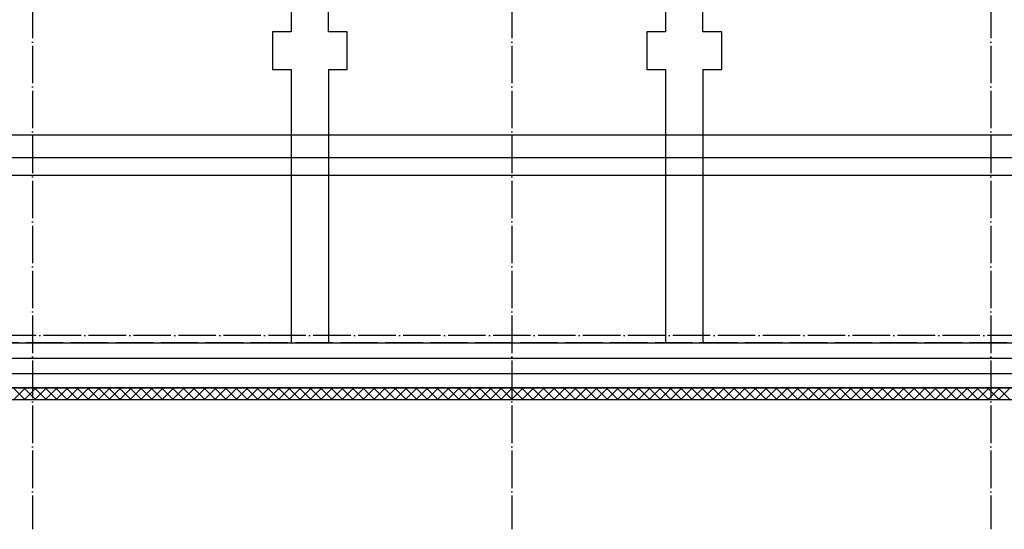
# Model space of a CAD drawing. Extents: x -34050 to 15826, y -13300 to 25096.
# Tile 25 of 40: x -18927 to -12353, y 9166 to 12566. Entities that reach past the tile are written whole.
import ezdxf

# ---------------------------------------------------------------- set-up
doc = ezdxf.new("R2010")
doc.units = 0
doc.header["$MEASUREMENT"] = 0
doc.linetypes.add('DASHDOT', pattern=[300, 250, -25, 0, -25])
doc.layers.add('LAYER01', color=7, linetype='CONTINUOUS')
doc.layers.add('LAYER23', color=5, linetype='CONTINUOUS')

msp = doc.modelspace()

# ---------------------------------------------------------------- linework, layer by layer
at = {"layer": 'LAYER01', "color": 1, "linetype": 'DASHDOT'}
for p, q in [((-18842.24855, 24695.813), (-18842.24855, 9165.7509)), ((-15642.24855, 24695.813), (-15642.24855, 9165.7509)), ((-12442.2493, 24695.813), (-12442.2493, 9165.7509)), ((-3212.2505, 10459.2201), (-31480.43825, 10459.2201)), ((-2731.0011, 10409.21785), (-31480.43825, 10409.21785))]:
    msp.add_line(p, q, dxfattribs=at)
at = {"layer": 'LAYER01', "color": 5, "linetype": 'Continuous'}
for p, q in [((-23239.93685, 11796.97035), (-8247.24885, 11796.97035)), ((-23334.93805, 11646.96885), (-8168.2495, 11646.96885)), ((-23334.93805, 11529.22135), (-8212.75025, 11529.22135)), ((-18890.01005, 10029.2198), (-18970.00885, 10109.21935)), ((-18968.9972, 10029.2198), (-18888.9969, 10109.21935)), ((-18819.30085, 10029.2198), (-18899.2996, 10109.21935)), ((-18898.2849, 10029.2198), (-18818.28765, 10109.21935)), ((-18748.58855, 10029.2198), (-18828.58885, 10109.21935)), ((-18827.5757, 10029.2198), (-18747.5769, 10109.21935)), ((-18677.8778, 10029.2198), (-18757.8766, 10109.21935)), ((-18756.86495, 10029.2198), (-18676.8677, 10109.21935)), ((-18607.16555, 10029.2198), (-18687.16735, 10109.21935)), ((-18686.1511, 10029.2244), (-18606.1554, 10109.21935)), ((-18536.4563, 10029.2198), (-18616.4566, 10109.21935)), ((-18615.4434, 10029.2198), (-18535.4477, 10109.21935)), ((-18465.74555, 10029.2198), (-18545.7474, 10109.21935)), ((-18544.7296, 10029.2198), (-18464.73235, 10109.21935)), ((-18395.0363, 10029.2198), (-18475.0351, 10109.21935)), ((-18474.0204, 10029.2198), (-18394.02315, 10109.21935)), ((-18324.32405, 10029.2198), (-18404.32435, 10109.21935)), ((-18403.30965, 10029.2198), (-18323.3124, 10109.21935)), ((-18253.6133, 10029.2198), (-18333.61205, 10109.21935)), ((-18332.6004, 10029.2198), (-18252.6001, 10109.21935)), ((-18182.90405, 10029.2198), (-18262.90435, 10109.21935)), ((-18261.8881, 10029.2198), (-18181.8924, 10109.21935)), ((-18112.1933, 10029.2198), (-18192.1921, 10109.21935)), ((-18191.1804, 10029.2198), (-18111.1801, 10109.21935)), ((-18041.481, 10029.2198), (-18121.4813, 10109.21935)), ((-18120.46815, 10029.2198), (-18040.4709, 10109.21935)), ((-17970.7718, 10029.2198), (-18050.7721, 10109.21935)), ((-18049.75435, 10029.2244), (-17969.76015, 10109.21935)), ((-17900.06105, 10029.2198), (-17980.0598, 10109.21935)), ((-17979.04815, 10029.2198), (-17899.0509, 10109.21935)), ((-17829.34875, 10029.2198), (-17909.3506, 10109.21935)), ((-17908.3328, 10029.2198), (-17828.3371, 10109.21935)), ((-17758.63955, 10029.2198), (-17838.63985, 10109.21935)), ((-17837.6251, 10029.2198), (-17757.6294, 10109.21935)), ((-17687.92875, 10029.2198), (-17767.92755, 10109.21935)), ((-17766.91285, 10029.2198), (-17686.9156, 10109.21935)), ((-17617.2165, 10029.2198), (-17697.2183, 10109.21935)), ((-17696.2036, 10029.2198), (-17616.20485, 10109.21935)), ((-17546.50725, 10029.2198), (-17626.50755, 10109.21935)), ((-17625.49285, 10029.2198), (-17545.4956, 10109.21935)), ((-17475.7965, 10029.2198), (-17555.7953, 10109.21935)), ((-17554.78365, 10029.2198), (-17474.78335, 10109.21935)), ((-17405.0873, 10029.2198), (-17485.08455, 10109.21935)), ((-17484.07135, 10029.2198), (-17404.0741, 10109.21935)), ((-17334.375, 10029.2198), (-17414.3753, 10109.21935)), ((-17413.3606, 10029.2244), (-17333.36335, 10109.21935)), ((-17263.66425, 10029.2198), (-17343.663, 10109.21935)), ((-17342.65135, 10029.2198), (-17262.6541, 10109.21935)), ((-17192.95195, 10029.2198), (-17272.9553, 10109.21935)), ((-17271.93755, 10029.2198), (-17191.94335, 10109.21935)), ((-17122.24425, 10029.2198), (-17202.24305, 10109.21935)), ((-17201.2314, 10029.2198), (-17121.23415, 10109.21935)), ((-17051.532, 10029.2198), (-17131.5323, 10109.21935)), ((-17130.51605, 10029.2198), (-17050.5203, 10109.21935)), ((-16980.8197, 10029.2198), (-17060.82305, 10109.21935)), ((-17059.80835, 10029.2198), (-16979.80805, 10109.21935)), ((-16910.112, 10029.2198), (-16990.1108, 10109.21935)), ((-16989.09605, 10029.2198), (-16909.0988, 10109.21935)), ((-16839.3997, 10029.2198), (-16919.4, 10109.21935)), ((-16918.38685, 10029.2198), (-16838.38805, 10109.21935)), ((-16768.6905, 10029.2198), (-16848.6908, 10109.21935)), ((-16847.6761, 10029.2198), (-16767.67885, 10109.21935)), ((-16697.97975, 10029.2198), (-16777.9785, 10109.21935)), ((-16776.96685, 10029.2198), (-16696.96655, 10109.21935)), ((-16627.26745, 10029.2198), (-16707.26775, 10109.21935)), ((-16706.2546, 10029.2198), (-16626.2573, 10109.21935)), ((-16556.55825, 10029.2198), (-16636.55855, 10109.21935)), ((-16635.5438, 10029.2198), (-16555.54655, 10109.21935)), ((-16485.84745, 10029.2198), (-16565.84625, 10109.21935)), ((-16564.8346, 10029.2198), (-16484.83735, 10109.21935)), ((-16415.1352, 10029.2198), (-16495.1355, 10109.21935)), ((-16494.1208, 10029.2198), (-16414.12355, 10109.21935)), ((-16344.42445, 10029.2198), (-16424.42625, 10109.21935)), ((-16423.41155, 10029.2198), (-16343.41125, 10109.21935)), ((-16273.7152, 10029.2198), (-16353.714, 10109.21935)), ((-16352.6993, 10029.2198), (-16272.70205, 10109.21935)), ((-16203.00295, 10029.2198), (-16283.00325, 10109.21935)), ((-16281.99005, 10029.2198), (-16201.99125, 10109.21935)), ((-16132.29525, 10029.2198), (-16212.294, 10109.21935)), ((-16211.2793, 10029.2198), (-16131.28205, 10109.21935)), ((-16061.58295, 10029.2198), (-16141.58325, 10109.21935)), ((-16140.57005, 10029.2198), (-16060.5713, 10109.21935)), ((-15990.87065, 10029.2198), (-16070.874, 10109.21935)), ((-16069.8593, 10029.2198), (-15989.86205, 10109.21935)), ((-15920.16295, 10029.2198), (-16000.16175, 10109.21935)), ((-15999.14705, 10029.2198), (-15919.1498, 10109.21935)), ((-15849.4507, 10029.2198), (-15929.451, 10109.21935)), ((-15928.4378, 10029.2198), (-15848.44055, 10109.21935)), ((-15778.73995, 10029.2198), (-15858.7387, 10109.21935)), ((-15857.724, 10029.2198), (-15777.7298, 10109.21935)), ((-15708.0307, 10029.2198), (-15788.0295, 10109.21935)), ((-15787.0178, 10029.2198), (-15707.016, 10109.21935)), ((-15637.3184, 10029.2198), (-15717.31875, 10109.21935)), ((-15716.304, 10029.2198), (-15636.30675, 10109.21935)), ((-15566.60765, 10029.2198), (-15646.6095, 10109.21935)), ((-15645.5948, 10029.2198), (-15565.5945, 10109.21935)), ((-15495.89845, 10029.2198), (-15575.8972, 10109.21935)), ((-15574.8825, 10029.2198), (-15494.88525, 10109.21935)), ((-15425.18615, 10029.2198), (-15505.18645, 10109.21935)), ((-15504.1733, 10029.2198), (-15424.1745, 10109.21935)), ((-15354.4754, 10029.2198), (-15434.47725, 10109.21935)), ((-15433.4625, 10029.2198), (-15353.46525, 10109.21935)), ((-15283.76615, 10029.2198), (-15363.76495, 10109.21935)), ((-15362.75025, 10029.2198), (-15282.753, 10109.21935)), ((-15213.0539, 10029.2198), (-15293.0542, 10109.21935)), ((-15292.041, 10029.2198), (-15212.0453, 10109.21935)), ((-15142.3462, 10029.2198), (-15222.34495, 10109.21935)), ((-15221.33025, 10029.2198), (-15141.333, 10109.21935)), ((-15071.6339, 10029.2198), (-15151.6342, 10109.21935)), ((-15150.62105, 10029.2198), (-15070.6192, 10109.21935)), ((-15000.92315, 10029.2198), (-15080.92195, 10109.21935)), ((-15079.90725, 10029.2198), (-14999.90995, 10109.21935)), ((-14930.2109, 10029.2198), (-15010.2127, 10109.21935)), ((-15009.198, 10029.2198), (-14929.1992, 10109.21935)), ((-14859.50165, 10029.2198), (-14939.50195, 10109.21935)), ((-14938.48725, 10029.2198), (-14858.49, 10109.21935)), ((-14788.7909, 10029.2198), (-14868.78965, 10109.21935)), ((-14867.778, 10029.2198), (-14787.7777, 10109.21935)), ((-14718.0786, 10029.2198), (-14798.08045, 10109.21935)), ((-14797.06575, 10029.2198), (-14717.0685, 10109.21935)), ((-14647.3694, 10029.2198), (-14727.3697, 10109.21935)), ((-14726.355, 10029.2198), (-14646.35775, 10109.21935)), ((-14576.65865, 10029.2198), (-14656.6574, 10109.21935)), ((-14655.64575, 10029.2198), (-14575.6485, 10109.21935)), ((-14505.9494, 10029.2198), (-14585.9482, 10109.21935)), ((-14584.93345, 10029.2198), (-14504.9362, 10109.21935)), ((-14435.2371, 10029.2198), (-14515.23745, 10109.21935)), ((-14514.22425, 10029.2198), (-14434.2224, 10109.21935)), ((-14364.52635, 10029.2198), (-14444.52515, 10109.21935)), ((-14443.51045, 10029.2198), (-14363.51625, 10109.21935)), ((-14293.81715, 10029.2198), (-14373.8159, 10109.21935)), ((-14372.80425, 10029.2198), (-14292.80245, 10109.21935)), ((-14223.10485, 10029.2198), (-14303.10515, 10109.21935)), ((-14302.09045, 10029.2198), (-14222.0932, 10109.21935)), ((-14152.3941, 10029.2198), (-14232.3929, 10109.21935)), ((-14231.38125, 10029.2198), (-14151.3809, 10109.21935)), ((-14081.6818, 10029.2198), (-14161.6852, 10109.21935)), ((-14160.66895, 10029.2198), (-14080.6732, 10109.21935)), ((-14010.9741, 10029.2198), (-14090.9729, 10109.21935)), ((-14089.9582, 10029.2198), (-14009.96095, 10109.21935)), ((-13940.26185, 10029.2198), (-14020.26215, 10109.21935)), ((-14019.24895, 10029.2198), (-13939.2502, 10109.21935)), ((-13869.5526, 10029.2198), (-13949.5529, 10109.21935)), ((-13948.5382, 10029.2198), (-13868.54095, 10109.21935)), ((-13798.84185, 10029.2198), (-13878.84065, 10109.21935)), ((-13877.829, 10029.2198), (-13797.82865, 10109.21935)), ((-13728.1296, 10029.2198), (-13808.1314, 10109.21935)), ((-13807.1167, 10029.2198), (-13727.11945, 10109.21935)), ((-13657.42035, 10029.2198), (-13737.42065, 10109.21935)), ((-13736.40745, 10029.2198), (-13656.40565, 10109.21935)), ((-13586.7096, 10029.2198), (-13666.70835, 10109.21935)), ((-13665.69365, 10029.2198), (-13585.69945, 10109.21935)), ((-13516.00035, 10029.2198), (-13595.9976, 10109.21935)), ((-13594.9875, 10029.2198), (-13514.98565, 10109.21935)), ((-13445.2881, 10029.2198), (-13525.2884, 10109.21935)), ((-13524.2737, 10029.2198), (-13444.27645, 10109.21935)), ((-13374.57735, 10029.2198), (-13454.5761, 10109.21935)), ((-13453.5614, 10029.2198), (-13373.56415, 10109.21935)), ((-13303.86505, 10029.2198), (-13383.86535, 10109.21935)), ((-13382.85215, 10029.2198), (-13302.8534, 10109.21935)), ((-13233.1558, 10029.2198), (-13313.15615, 10109.21935)), ((-13312.1414, 10029.2198), (-13232.14415, 10109.21935)), ((-13162.44505, 10029.2198), (-13242.44385, 10109.21935)), ((-13241.4322, 10029.2198), (-13161.4319, 10109.21935)), ((-13091.7328, 10029.2198), (-13171.73615, 10109.21935)), ((-13170.7199, 10029.2198), (-13090.7242, 10109.21935)), ((-13021.0251, 10029.2198), (-13101.02385, 10109.21935)), ((-13100.0122, 10029.2198), (-13020.00885, 10109.21935)), ((-12950.3128, 10029.2198), (-13030.3131, 10109.21935)), ((-13029.2969, 10029.2198), (-12949.30265, 10109.21935)), ((-12879.6036, 10029.2198), (-12959.6039, 10109.21935)), ((-12958.5907, 10029.2198), (-12878.58885, 10109.21935)), ((-12808.8928, 10029.2198), (-12888.8916, 10109.21935)), ((-12887.8769, 10029.2198), (-12807.87965, 10109.21935)), ((-12738.18055, 10029.2198), (-12818.18085, 10109.21935)), ((-12817.16765, 10029.2198), (-12737.1681, 10109.21935)), ((-12667.4713, 10029.2198), (-12747.47085, 10109.21935)), ((-12746.45615, 10029.2198), (-12666.4566, 10109.21935)), ((-12596.7598, 10029.2198), (-12676.75935, 10109.21935)), ((-12675.74465, 10029.2198), (-12595.74815, 10109.21935)), ((-12526.0483, 10029.2198), (-12606.0478, 10109.21935)), ((-12605.0354, 10029.2198), (-12525.03585, 10109.21935)), ((-12455.33675, 10029.2198), (-12535.33935, 10109.21935)), ((-12534.3239, 10029.2198), (-12454.3274, 10109.21935)), ((-12384.6283, 10029.2198), (-12464.62785, 10109.21935)), ((-12463.6154, 10029.2198), (-12383.6159, 10109.21935)), ((-12313.9168, 10029.2198), (-12393.9163, 10109.21935)), ((-12392.9039, 10029.2198), (-12312.90665, 10109.21935))]:
    msp.add_line(p, q, dxfattribs=at)
at = {"layer": 'LAYER01', "color": 3, "linetype": 'Continuous'}
for p, q in [((-26739.93835, 10409.21785), (-4219.9375, 10409.21785)), ((-4219.9375, 10109.21935), (-26739.93835, 10109.21935))]:
    msp.add_line(p, q, dxfattribs=at)
at = {"layer": 'LAYER01', "color": 6, "linetype": 'Continuous'}
for p, q in [((-4219.9375, 10306.09285), (-26739.93835, 10306.09285)), ((-4219.9375, 10202.9625), (-26739.93835, 10202.96785))]:
    msp.add_line(p, q, dxfattribs=at)
at = {"layer": 'LAYER01', "color": 1, "linetype": 'Continuous'}
for p, q in [((-26739.93835, 10109.21935), (-4219.9375, 10109.21935)), ((-4139.93795, 10029.2198), (-26819.93715, 10029.2198))]:
    msp.add_line(p, q, dxfattribs=at)
at = {"layer": 'LAYER23', "color": 7, "linetype": 'Continuous'}
for p, q in [((-17114.93685, 13009.21785), (-17114.93685, 12484.21705)), ((-16864.93835, 12484.21705), (-16864.93835, 13009.21785)), ((-14614.93835, 13009.21785), (-14614.93835, 12484.21705)), ((-14364.93685, 12484.21705), (-14364.93685, 13009.21785)), ((-17114.93685, 12484.21705), (-17239.93835, 12484.21705)), ((-17239.93835, 12484.21705), (-17239.93835, 12234.2209)), ((-16739.93835, 12484.21705), (-16864.93835, 12484.21705)), ((-16739.93835, 12234.2209), (-16739.93835, 12484.21705)), ((-14614.93835, 12484.21705), (-14739.93685, 12484.21705)), ((-14739.93685, 12484.21705), (-14739.93685, 12234.2209)), ((-14239.93685, 12484.21705), (-14364.93685, 12484.21705)), ((-14239.93685, 12234.2209), (-14239.93685, 12484.21705)), ((-17239.93835, 12234.2209), (-17114.93685, 12234.2209)), ((-17114.93685, 12234.2209), (-17114.93685, 10409.21785)), ((-16864.93835, 12234.2209), (-16864.93835, 10409.21785)), ((-16864.93835, 12234.2209), (-16739.93835, 12234.2209)), ((-14739.93685, 12234.2209), (-14614.93835, 12234.2209)), ((-14614.93835, 12234.2209), (-14614.93835, 10409.21785)), ((-14364.93685, 12234.2209), (-14364.93685, 10409.21785)), ((-14364.93685, 12234.2209), (-14239.93685, 12234.2209))]:
    msp.add_line(p, q, dxfattribs=at)

doc.saveas('drawing.dxf')
